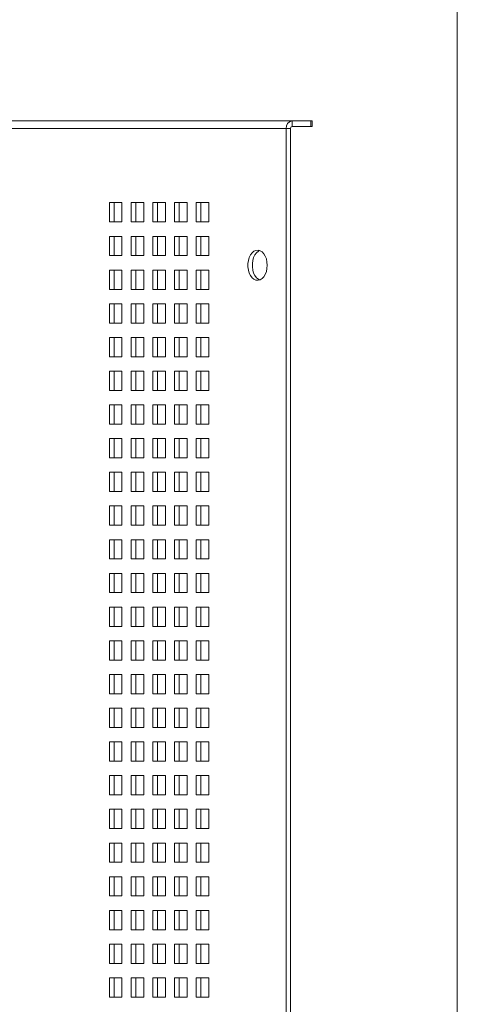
# Paper-space layout '5' of a CAD drawing. Header units: inches. Extents: x 1 to 109, y 1 to 85.
# Tile 24 of 26: x 64.52 to 71, y 54.65 to 69.26. Entities that reach past the tile are written whole.
import ezdxf

# ---------------------------------------------------------------- set-up
doc = ezdxf.new("R2010")
doc.units = ezdxf.units.IN
doc.header["$MEASUREMENT"] = 0

psp = doc.layouts.new('5')

# ---------------------------------------------------------------- linework, layer by layer
at = {"color": 7, "linetype": 'Continuous', "lineweight": 0, "ltscale": 5}
psp.add_line((71.003, 80.296), (71.003, 42.241), dxfattribs=at)
at = {"color": 7, "linetype": 'Continuous', "lineweight": 15, "ltscale": 5}
for p, q in [((68.466, 67.646), (54.359, 67.646)), ((68.553, 67.76), (54.446, 67.76)), ((68.466, 67.646), (68.466, 45.763)), ((68.531, 67.646), (68.466, 67.646)), ((68.531, 45.763), (68.531, 67.646)), ((68.553, 67.675), (68.553, 67.76)), ((68.832, 67.76), (68.553, 67.76)), ((68.832, 67.675), (68.553, 67.675)), ((68.832, 67.675), (68.832, 67.76)), ((68.832, 67.76), (68.85, 67.76)), ((68.85, 67.675), (68.832, 67.675)), ((68.85, 67.76), (68.85, 67.675)), ((65.849, 66.546), (66.032, 66.546)), ((65.849, 66.26), (65.849, 66.546)), ((65.914, 66.26), (65.914, 66.546)), ((66.032, 66.546), (66.032, 66.26)), ((66.17, 66.546), (66.354, 66.546)), ((66.17, 66.26), (66.17, 66.546)), ((66.236, 66.26), (66.236, 66.546)), ((66.354, 66.546), (66.354, 66.26)), ((66.491, 66.546), (66.675, 66.546)), ((66.491, 66.26), (66.491, 66.546)), ((66.557, 66.26), (66.557, 66.546)), ((66.675, 66.546), (66.675, 66.26)), ((66.813, 66.26), (66.813, 66.546)), ((66.813, 66.546), (66.997, 66.546)), ((66.878, 66.26), (66.878, 66.546)), ((66.997, 66.546), (66.997, 66.26)), ((67.134, 66.26), (67.134, 66.546)), ((67.134, 66.546), (67.318, 66.546)), ((67.2, 66.26), (67.2, 66.546)), ((67.318, 66.546), (67.318, 66.26)), ((66.032, 66.26), (65.849, 66.26)), ((66.354, 66.26), (66.17, 66.26)), ((66.675, 66.26), (66.491, 66.26)), ((66.997, 66.26), (66.813, 66.26)), ((67.318, 66.26), (67.134, 66.26)), ((65.849, 66.046), (66.032, 66.046)), ((65.849, 65.76), (65.849, 66.046)), ((65.914, 65.76), (65.914, 66.046)), ((66.032, 66.046), (66.032, 65.76)), ((66.17, 66.046), (66.354, 66.046)), ((66.17, 65.76), (66.17, 66.046)), ((66.236, 65.76), (66.236, 66.046)), ((66.354, 66.046), (66.354, 65.76)), ((66.491, 66.046), (66.675, 66.046)), ((66.491, 65.76), (66.491, 66.046)), ((66.557, 65.76), (66.557, 66.046)), ((66.675, 66.046), (66.675, 65.76)), ((66.813, 66.046), (66.997, 66.046)), ((66.813, 65.76), (66.813, 66.046)), ((66.878, 65.76), (66.878, 66.046)), ((66.997, 66.046), (66.997, 65.76)), ((67.134, 66.046), (67.318, 66.046)), ((67.134, 65.76), (67.134, 66.046)), ((67.2, 65.76), (67.2, 66.046)), ((67.318, 66.046), (67.318, 65.76)), ((66.032, 65.76), (65.849, 65.76)), ((66.354, 65.76), (66.17, 65.76)), ((66.675, 65.76), (66.491, 65.76)), ((66.997, 65.76), (66.813, 65.76)), ((67.318, 65.76), (67.134, 65.76)), ((65.849, 65.546), (66.032, 65.546)), ((65.849, 65.26), (65.849, 65.546)), ((65.914, 65.26), (65.914, 65.546)), ((66.032, 65.546), (66.032, 65.26)), ((66.17, 65.546), (66.354, 65.546)), ((66.17, 65.26), (66.17, 65.546)), ((66.236, 65.26), (66.236, 65.546)), ((66.354, 65.546), (66.354, 65.26)), ((66.491, 65.546), (66.675, 65.546)), ((66.491, 65.26), (66.491, 65.546)), ((66.557, 65.26), (66.557, 65.546)), ((66.675, 65.546), (66.675, 65.26)), ((66.813, 65.546), (66.997, 65.546)), ((66.813, 65.26), (66.813, 65.546)), ((66.878, 65.26), (66.878, 65.546)), ((66.997, 65.546), (66.997, 65.26)), ((67.134, 65.546), (67.318, 65.546)), ((67.134, 65.26), (67.134, 65.546)), ((67.2, 65.26), (67.2, 65.546)), ((67.318, 65.546), (67.318, 65.26)), ((66.032, 65.26), (65.849, 65.26)), ((66.354, 65.26), (66.17, 65.26)), ((66.675, 65.26), (66.491, 65.26)), ((66.997, 65.26), (66.813, 65.26)), ((67.318, 65.26), (67.134, 65.26)), ((65.849, 65.046), (66.032, 65.046)), ((65.849, 64.76), (65.849, 65.046)), ((65.914, 64.76), (65.914, 65.046)), ((66.032, 65.046), (66.032, 64.76)), ((66.17, 65.046), (66.354, 65.046)), ((66.17, 64.76), (66.17, 65.046)), ((66.236, 64.76), (66.236, 65.046)), ((66.354, 65.046), (66.354, 64.76)), ((66.491, 65.046), (66.675, 65.046)), ((66.491, 64.76), (66.491, 65.046)), ((66.557, 64.76), (66.557, 65.046)), ((66.675, 65.046), (66.675, 64.76)), ((66.813, 65.046), (66.997, 65.046)), ((66.813, 64.76), (66.813, 65.046)), ((66.878, 64.76), (66.878, 65.046)), ((66.997, 65.046), (66.997, 64.76)), ((67.134, 65.046), (67.318, 65.046)), ((67.134, 64.76), (67.134, 65.046)), ((67.2, 64.76), (67.2, 65.046)), ((67.318, 65.046), (67.318, 64.76)), ((66.032, 64.76), (65.849, 64.76)), ((66.354, 64.76), (66.17, 64.76)), ((66.675, 64.76), (66.491, 64.76)), ((66.997, 64.76), (66.813, 64.76)), ((67.318, 64.76), (67.134, 64.76)), ((65.849, 64.546), (66.032, 64.546)), ((65.849, 64.26), (65.849, 64.546)), ((65.914, 64.26), (65.914, 64.546)), ((66.032, 64.546), (66.032, 64.26)), ((66.17, 64.546), (66.354, 64.546)), ((66.17, 64.26), (66.17, 64.546)), ((66.236, 64.26), (66.236, 64.546)), ((66.354, 64.546), (66.354, 64.26)), ((66.491, 64.546), (66.675, 64.546)), ((66.491, 64.26), (66.491, 64.546)), ((66.557, 64.26), (66.557, 64.546)), ((66.675, 64.546), (66.675, 64.26)), ((66.813, 64.546), (66.997, 64.546)), ((66.813, 64.26), (66.813, 64.546)), ((66.878, 64.26), (66.878, 64.546)), ((66.997, 64.546), (66.997, 64.26)), ((67.134, 64.546), (67.318, 64.546)), ((67.134, 64.26), (67.134, 64.546)), ((67.2, 64.26), (67.2, 64.546)), ((67.318, 64.546), (67.318, 64.26)), ((66.032, 64.26), (65.849, 64.26)), ((66.354, 64.26), (66.17, 64.26)), ((66.675, 64.26), (66.491, 64.26)), ((66.997, 64.26), (66.813, 64.26)), ((67.318, 64.26), (67.134, 64.26)), ((65.849, 64.046), (66.032, 64.046)), ((65.849, 63.76), (65.849, 64.046)), ((65.914, 63.76), (65.914, 64.046)), ((66.032, 64.046), (66.032, 63.76)), ((66.17, 64.046), (66.354, 64.046)), ((66.17, 63.76), (66.17, 64.046)), ((66.236, 63.76), (66.236, 64.046)), ((66.354, 64.046), (66.354, 63.76)), ((66.491, 64.046), (66.675, 64.046)), ((66.491, 63.76), (66.491, 64.046)), ((66.557, 63.76), (66.557, 64.046)), ((66.675, 64.046), (66.675, 63.76)), ((66.813, 64.046), (66.997, 64.046)), ((66.813, 63.76), (66.813, 64.046)), ((66.878, 63.76), (66.878, 64.046)), ((66.997, 64.046), (66.997, 63.76)), ((67.134, 64.046), (67.318, 64.046)), ((67.134, 63.76), (67.134, 64.046)), ((67.2, 63.76), (67.2, 64.046)), ((67.318, 64.046), (67.318, 63.76)), ((66.032, 63.76), (65.849, 63.76)), ((66.354, 63.76), (66.17, 63.76)), ((66.675, 63.76), (66.491, 63.76)), ((66.997, 63.76), (66.813, 63.76)), ((67.318, 63.76), (67.134, 63.76)), ((65.849, 63.546), (66.032, 63.546)), ((65.849, 63.26), (65.849, 63.546)), ((65.914, 63.26), (65.914, 63.546)), ((66.032, 63.546), (66.032, 63.26)), ((66.17, 63.546), (66.354, 63.546)), ((66.17, 63.26), (66.17, 63.546)), ((66.236, 63.26), (66.236, 63.546)), ((66.354, 63.546), (66.354, 63.26)), ((66.491, 63.546), (66.675, 63.546)), ((66.491, 63.26), (66.491, 63.546)), ((66.557, 63.26), (66.557, 63.546)), ((66.675, 63.546), (66.675, 63.26)), ((66.813, 63.546), (66.997, 63.546)), ((66.813, 63.26), (66.813, 63.546)), ((66.878, 63.26), (66.878, 63.546)), ((66.997, 63.546), (66.997, 63.26)), ((67.134, 63.546), (67.318, 63.546)), ((67.134, 63.26), (67.134, 63.546)), ((67.2, 63.26), (67.2, 63.546)), ((67.318, 63.546), (67.318, 63.26)), ((66.032, 63.26), (65.849, 63.26)), ((66.354, 63.26), (66.17, 63.26)), ((66.675, 63.26), (66.491, 63.26)), ((66.997, 63.26), (66.813, 63.26)), ((67.318, 63.26), (67.134, 63.26)), ((65.849, 63.046), (66.032, 63.046)), ((65.849, 62.76), (65.849, 63.046)), ((65.914, 62.76), (65.914, 63.046)), ((66.032, 63.046), (66.032, 62.76)), ((66.17, 63.046), (66.354, 63.046)), ((66.17, 62.76), (66.17, 63.046)), ((66.236, 62.76), (66.236, 63.046)), ((66.354, 63.046), (66.354, 62.76)), ((66.491, 63.046), (66.675, 63.046)), ((66.491, 62.76), (66.491, 63.046)), ((66.557, 62.76), (66.557, 63.046)), ((66.675, 63.046), (66.675, 62.76)), ((66.813, 63.046), (66.997, 63.046)), ((66.813, 62.76), (66.813, 63.046)), ((66.878, 62.76), (66.878, 63.046)), ((66.997, 63.046), (66.997, 62.76)), ((67.134, 63.046), (67.318, 63.046)), ((67.134, 62.76), (67.134, 63.046)), ((67.2, 62.76), (67.2, 63.046)), ((67.318, 63.046), (67.318, 62.76)), ((66.032, 62.76), (65.849, 62.76)), ((66.354, 62.76), (66.17, 62.76)), ((66.675, 62.76), (66.491, 62.76)), ((66.997, 62.76), (66.813, 62.76)), ((67.318, 62.76), (67.134, 62.76)), ((65.849, 62.546), (66.032, 62.546)), ((65.849, 62.26), (65.849, 62.546)), ((65.914, 62.26), (65.914, 62.546)), ((66.032, 62.546), (66.032, 62.26)), ((66.17, 62.546), (66.354, 62.546)), ((66.17, 62.26), (66.17, 62.546)), ((66.236, 62.26), (66.236, 62.546)), ((66.354, 62.546), (66.354, 62.26)), ((66.491, 62.546), (66.675, 62.546)), ((66.491, 62.26), (66.491, 62.546)), ((66.557, 62.26), (66.557, 62.546)), ((66.675, 62.546), (66.675, 62.26)), ((66.813, 62.546), (66.997, 62.546)), ((66.813, 62.26), (66.813, 62.546)), ((66.878, 62.26), (66.878, 62.546)), ((66.997, 62.546), (66.997, 62.26)), ((67.134, 62.546), (67.318, 62.546)), ((67.134, 62.26), (67.134, 62.546)), ((67.2, 62.26), (67.2, 62.546)), ((67.318, 62.546), (67.318, 62.26)), ((66.032, 62.26), (65.849, 62.26)), ((66.354, 62.26), (66.17, 62.26)), ((66.675, 62.26), (66.491, 62.26)), ((66.997, 62.26), (66.813, 62.26)), ((67.318, 62.26), (67.134, 62.26)), ((65.849, 62.046), (66.032, 62.046)), ((65.849, 61.76), (65.849, 62.046)), ((65.914, 61.76), (65.914, 62.046)), ((66.032, 62.046), (66.032, 61.76)), ((66.17, 62.046), (66.354, 62.046)), ((66.17, 61.76), (66.17, 62.046)), ((66.236, 61.76), (66.236, 62.046)), ((66.354, 62.046), (66.354, 61.76)), ((66.491, 62.046), (66.675, 62.046)), ((66.491, 61.76), (66.491, 62.046)), ((66.557, 61.76), (66.557, 62.046)), ((66.675, 62.046), (66.675, 61.76)), ((66.813, 62.046), (66.997, 62.046)), ((66.813, 61.76), (66.813, 62.046)), ((66.878, 61.76), (66.878, 62.046)), ((66.997, 62.046), (66.997, 61.76)), ((67.134, 62.046), (67.318, 62.046)), ((67.134, 61.76), (67.134, 62.046)), ((67.2, 61.76), (67.2, 62.046)), ((67.318, 62.046), (67.318, 61.76)), ((66.032, 61.76), (65.849, 61.76)), ((66.354, 61.76), (66.17, 61.76)), ((66.675, 61.76), (66.491, 61.76)), ((66.997, 61.76), (66.813, 61.76)), ((67.318, 61.76), (67.134, 61.76)), ((65.849, 61.546), (66.032, 61.546)), ((65.849, 61.26), (65.849, 61.546)), ((65.914, 61.26), (65.914, 61.546)), ((66.032, 61.546), (66.032, 61.26)), ((66.17, 61.546), (66.354, 61.546)), ((66.17, 61.26), (66.17, 61.546)), ((66.236, 61.26), (66.236, 61.546)), ((66.354, 61.546), (66.354, 61.26)), ((66.491, 61.546), (66.675, 61.546)), ((66.491, 61.26), (66.491, 61.546)), ((66.557, 61.26), (66.557, 61.546)), ((66.675, 61.546), (66.675, 61.26)), ((66.813, 61.546), (66.997, 61.546)), ((66.813, 61.26), (66.813, 61.546)), ((66.878, 61.26), (66.878, 61.546)), ((66.997, 61.546), (66.997, 61.26)), ((67.134, 61.546), (67.318, 61.546)), ((67.134, 61.26), (67.134, 61.546)), ((67.2, 61.26), (67.2, 61.546)), ((67.318, 61.546), (67.318, 61.26)), ((66.032, 61.26), (65.849, 61.26)), ((66.354, 61.26), (66.17, 61.26)), ((66.675, 61.26), (66.491, 61.26)), ((66.997, 61.26), (66.813, 61.26)), ((67.318, 61.26), (67.134, 61.26)), ((65.849, 61.046), (66.032, 61.046)), ((65.849, 60.76), (65.849, 61.046)), ((65.914, 60.76), (65.914, 61.046)), ((66.032, 61.046), (66.032, 60.76)), ((66.17, 61.046), (66.354, 61.046)), ((66.17, 60.76), (66.17, 61.046)), ((66.236, 60.76), (66.236, 61.046)), ((66.354, 61.046), (66.354, 60.76)), ((66.491, 61.046), (66.675, 61.046)), ((66.491, 60.76), (66.491, 61.046)), ((66.557, 60.76), (66.557, 61.046)), ((66.675, 61.046), (66.675, 60.76)), ((66.813, 61.046), (66.997, 61.046)), ((66.813, 60.76), (66.813, 61.046)), ((66.878, 60.76), (66.878, 61.046)), ((66.997, 61.046), (66.997, 60.76)), ((67.134, 61.046), (67.318, 61.046)), ((67.134, 60.76), (67.134, 61.046)), ((67.2, 60.76), (67.2, 61.046)), ((67.318, 61.046), (67.318, 60.76)), ((66.032, 60.76), (65.849, 60.76)), ((66.354, 60.76), (66.17, 60.76)), ((66.675, 60.76), (66.491, 60.76)), ((66.997, 60.76), (66.813, 60.76)), ((67.318, 60.76), (67.134, 60.76)), ((65.849, 60.546), (66.032, 60.546)), ((65.849, 60.26), (65.849, 60.546)), ((65.914, 60.26), (65.914, 60.546)), ((66.032, 60.546), (66.032, 60.26)), ((66.17, 60.546), (66.354, 60.546)), ((66.17, 60.26), (66.17, 60.546)), ((66.236, 60.26), (66.236, 60.546)), ((66.354, 60.546), (66.354, 60.26)), ((66.491, 60.546), (66.675, 60.546)), ((66.491, 60.26), (66.491, 60.546)), ((66.557, 60.26), (66.557, 60.546)), ((66.675, 60.546), (66.675, 60.26)), ((66.813, 60.546), (66.997, 60.546)), ((66.813, 60.26), (66.813, 60.546)), ((66.878, 60.26), (66.878, 60.546)), ((66.997, 60.546), (66.997, 60.26)), ((67.134, 60.546), (67.318, 60.546)), ((67.134, 60.26), (67.134, 60.546)), ((67.2, 60.26), (67.2, 60.546)), ((67.318, 60.546), (67.318, 60.26)), ((66.032, 60.26), (65.849, 60.26)), ((66.354, 60.26), (66.17, 60.26)), ((66.675, 60.26), (66.491, 60.26)), ((66.997, 60.26), (66.813, 60.26)), ((67.318, 60.26), (67.134, 60.26)), ((65.849, 60.046), (66.032, 60.046)), ((65.849, 59.76), (65.849, 60.046)), ((65.914, 59.76), (65.914, 60.046)), ((66.032, 60.046), (66.032, 59.76)), ((66.17, 60.046), (66.354, 60.046)), ((66.17, 59.76), (66.17, 60.046)), ((66.236, 59.76), (66.236, 60.046)), ((66.354, 60.046), (66.354, 59.76)), ((66.491, 60.046), (66.675, 60.046)), ((66.491, 59.76), (66.491, 60.046)), ((66.557, 59.76), (66.557, 60.046)), ((66.675, 60.046), (66.675, 59.76)), ((66.813, 60.046), (66.997, 60.046)), ((66.813, 59.76), (66.813, 60.046)), ((66.878, 59.76), (66.878, 60.046)), ((66.997, 60.046), (66.997, 59.76)), ((67.134, 60.046), (67.318, 60.046)), ((67.134, 59.76), (67.134, 60.046)), ((67.2, 59.76), (67.2, 60.046)), ((67.318, 60.046), (67.318, 59.76)), ((66.032, 59.76), (65.849, 59.76)), ((66.354, 59.76), (66.17, 59.76)), ((66.675, 59.76), (66.491, 59.76)), ((66.997, 59.76), (66.813, 59.76)), ((67.318, 59.76), (67.134, 59.76)), ((65.849, 59.546), (66.032, 59.546)), ((65.849, 59.26), (65.849, 59.546)), ((65.914, 59.26), (65.914, 59.546)), ((66.032, 59.546), (66.032, 59.26)), ((66.17, 59.546), (66.354, 59.546)), ((66.17, 59.26), (66.17, 59.546)), ((66.236, 59.26), (66.236, 59.546)), ((66.354, 59.546), (66.354, 59.26)), ((66.491, 59.546), (66.675, 59.546)), ((66.491, 59.26), (66.491, 59.546)), ((66.557, 59.26), (66.557, 59.546)), ((66.675, 59.546), (66.675, 59.26)), ((66.813, 59.546), (66.997, 59.546)), ((66.813, 59.26), (66.813, 59.546)), ((66.878, 59.26), (66.878, 59.546)), ((66.997, 59.546), (66.997, 59.26)), ((67.134, 59.546), (67.318, 59.546)), ((67.134, 59.26), (67.134, 59.546)), ((67.2, 59.26), (67.2, 59.546)), ((67.318, 59.546), (67.318, 59.26)), ((66.032, 59.26), (65.849, 59.26)), ((66.354, 59.26), (66.17, 59.26)), ((66.675, 59.26), (66.491, 59.26)), ((66.997, 59.26), (66.813, 59.26)), ((67.318, 59.26), (67.134, 59.26)), ((65.849, 59.046), (66.032, 59.046)), ((65.849, 58.76), (65.849, 59.046)), ((65.914, 58.76), (65.914, 59.046)), ((66.032, 59.046), (66.032, 58.76)), ((66.17, 59.046), (66.354, 59.046)), ((66.17, 58.76), (66.17, 59.046)), ((66.236, 58.76), (66.236, 59.046)), ((66.354, 59.046), (66.354, 58.76)), ((66.491, 59.046), (66.675, 59.046)), ((66.491, 58.76), (66.491, 59.046)), ((66.557, 58.76), (66.557, 59.046)), ((66.675, 59.046), (66.675, 58.76)), ((66.813, 59.046), (66.997, 59.046)), ((66.813, 58.76), (66.813, 59.046)), ((66.878, 58.76), (66.878, 59.046)), ((66.997, 59.046), (66.997, 58.76)), ((67.134, 59.046), (67.318, 59.046)), ((67.134, 58.76), (67.134, 59.046)), ((67.2, 58.76), (67.2, 59.046)), ((67.318, 59.046), (67.318, 58.76)), ((66.032, 58.76), (65.849, 58.76)), ((66.354, 58.76), (66.17, 58.76)), ((66.675, 58.76), (66.491, 58.76)), ((66.997, 58.76), (66.813, 58.76)), ((67.318, 58.76), (67.134, 58.76)), ((65.849, 58.546), (66.032, 58.546)), ((65.849, 58.26), (65.849, 58.546)), ((65.914, 58.26), (65.914, 58.546)), ((66.032, 58.546), (66.032, 58.26)), ((66.17, 58.546), (66.354, 58.546)), ((66.17, 58.26), (66.17, 58.546)), ((66.236, 58.26), (66.236, 58.546)), ((66.354, 58.546), (66.354, 58.26)), ((66.491, 58.546), (66.675, 58.546)), ((66.491, 58.26), (66.491, 58.546)), ((66.557, 58.26), (66.557, 58.546)), ((66.675, 58.546), (66.675, 58.26)), ((66.813, 58.546), (66.997, 58.546)), ((66.813, 58.26), (66.813, 58.546)), ((66.878, 58.26), (66.878, 58.546)), ((66.997, 58.546), (66.997, 58.26)), ((67.134, 58.546), (67.318, 58.546)), ((67.134, 58.26), (67.134, 58.546)), ((67.2, 58.26), (67.2, 58.546)), ((67.318, 58.546), (67.318, 58.26)), ((66.032, 58.26), (65.849, 58.26)), ((66.354, 58.26), (66.17, 58.26)), ((66.675, 58.26), (66.491, 58.26)), ((66.997, 58.26), (66.813, 58.26)), ((67.318, 58.26), (67.134, 58.26)), ((65.849, 58.046), (66.032, 58.046)), ((65.849, 57.76), (65.849, 58.046)), ((65.914, 57.76), (65.914, 58.046)), ((66.032, 58.046), (66.032, 57.76)), ((66.17, 58.046), (66.354, 58.046)), ((66.17, 57.76), (66.17, 58.046)), ((66.236, 57.76), (66.236, 58.046)), ((66.354, 58.046), (66.354, 57.76)), ((66.491, 58.046), (66.675, 58.046)), ((66.491, 57.76), (66.491, 58.046)), ((66.557, 57.76), (66.557, 58.046)), ((66.675, 58.046), (66.675, 57.76)), ((66.813, 58.046), (66.997, 58.046)), ((66.813, 57.76), (66.813, 58.046)), ((66.878, 57.76), (66.878, 58.046)), ((66.997, 58.046), (66.997, 57.76)), ((67.134, 58.046), (67.318, 58.046)), ((67.134, 57.76), (67.134, 58.046)), ((67.2, 57.76), (67.2, 58.046)), ((67.318, 58.046), (67.318, 57.76)), ((66.032, 57.76), (65.849, 57.76)), ((66.354, 57.76), (66.17, 57.76)), ((66.675, 57.76), (66.491, 57.76)), ((66.997, 57.76), (66.813, 57.76)), ((67.318, 57.76), (67.134, 57.76)), ((65.849, 57.546), (66.032, 57.546)), ((65.849, 57.26), (65.849, 57.546)), ((65.914, 57.26), (65.914, 57.546)), ((66.032, 57.546), (66.032, 57.26)), ((66.17, 57.546), (66.354, 57.546)), ((66.17, 57.26), (66.17, 57.546)), ((66.236, 57.26), (66.236, 57.546)), ((66.354, 57.546), (66.354, 57.26)), ((66.491, 57.546), (66.675, 57.546)), ((66.491, 57.26), (66.491, 57.546)), ((66.557, 57.26), (66.557, 57.546)), ((66.675, 57.546), (66.675, 57.26)), ((66.813, 57.546), (66.997, 57.546)), ((66.813, 57.26), (66.813, 57.546)), ((66.878, 57.26), (66.878, 57.546)), ((66.997, 57.546), (66.997, 57.26)), ((67.134, 57.546), (67.318, 57.546)), ((67.134, 57.26), (67.134, 57.546)), ((67.2, 57.26), (67.2, 57.546)), ((67.318, 57.546), (67.318, 57.26)), ((66.032, 57.26), (65.849, 57.26)), ((66.354, 57.26), (66.17, 57.26)), ((66.675, 57.26), (66.491, 57.26)), ((66.997, 57.26), (66.813, 57.26)), ((67.318, 57.26), (67.134, 57.26)), ((65.849, 57.046), (66.032, 57.046)), ((65.849, 56.76), (65.849, 57.046)), ((65.914, 56.76), (65.914, 57.046)), ((66.032, 57.046), (66.032, 56.76)), ((66.17, 57.046), (66.354, 57.046)), ((66.17, 56.76), (66.17, 57.046)), ((66.236, 56.76), (66.236, 57.046)), ((66.354, 57.046), (66.354, 56.76)), ((66.491, 57.046), (66.675, 57.046)), ((66.491, 56.76), (66.491, 57.046)), ((66.557, 56.76), (66.557, 57.046)), ((66.675, 57.046), (66.675, 56.76)), ((66.813, 57.046), (66.997, 57.046)), ((66.813, 56.76), (66.813, 57.046)), ((66.878, 56.76), (66.878, 57.046)), ((66.997, 57.046), (66.997, 56.76)), ((67.134, 57.046), (67.318, 57.046)), ((67.134, 56.76), (67.134, 57.046)), ((67.2, 56.76), (67.2, 57.046)), ((67.318, 57.046), (67.318, 56.76)), ((66.032, 56.76), (65.849, 56.76)), ((66.354, 56.76), (66.17, 56.76)), ((66.675, 56.76), (66.491, 56.76)), ((66.997, 56.76), (66.813, 56.76)), ((67.318, 56.76), (67.134, 56.76)), ((65.849, 56.546), (66.032, 56.546)), ((65.849, 56.26), (65.849, 56.546)), ((65.914, 56.26), (65.914, 56.546)), ((66.032, 56.546), (66.032, 56.26)), ((66.17, 56.546), (66.354, 56.546)), ((66.17, 56.26), (66.17, 56.546)), ((66.236, 56.26), (66.236, 56.546)), ((66.354, 56.546), (66.354, 56.26)), ((66.491, 56.546), (66.675, 56.546)), ((66.491, 56.26), (66.491, 56.546)), ((66.557, 56.26), (66.557, 56.546)), ((66.675, 56.546), (66.675, 56.26)), ((66.813, 56.546), (66.997, 56.546)), ((66.813, 56.26), (66.813, 56.546)), ((66.878, 56.26), (66.878, 56.546)), ((66.997, 56.546), (66.997, 56.26)), ((67.134, 56.546), (67.318, 56.546)), ((67.134, 56.26), (67.134, 56.546)), ((67.2, 56.26), (67.2, 56.546)), ((67.318, 56.546), (67.318, 56.26)), ((66.032, 56.26), (65.849, 56.26)), ((66.354, 56.26), (66.17, 56.26)), ((66.675, 56.26), (66.491, 56.26)), ((66.997, 56.26), (66.813, 56.26)), ((67.318, 56.26), (67.134, 56.26)), ((65.849, 56.046), (66.032, 56.046)), ((65.849, 55.76), (65.849, 56.046)), ((65.914, 55.76), (65.914, 56.046)), ((66.032, 56.046), (66.032, 55.76)), ((66.17, 56.046), (66.354, 56.046)), ((66.17, 55.76), (66.17, 56.046)), ((66.236, 55.76), (66.236, 56.046)), ((66.354, 56.046), (66.354, 55.76)), ((66.491, 56.046), (66.675, 56.046)), ((66.491, 55.76), (66.491, 56.046)), ((66.557, 55.76), (66.557, 56.046)), ((66.675, 56.046), (66.675, 55.76)), ((66.813, 56.046), (66.997, 56.046)), ((66.813, 55.76), (66.813, 56.046)), ((66.878, 55.76), (66.878, 56.046)), ((66.997, 56.046), (66.997, 55.76)), ((67.134, 56.046), (67.318, 56.046)), ((67.134, 55.76), (67.134, 56.046)), ((67.2, 55.76), (67.2, 56.046)), ((67.318, 56.046), (67.318, 55.76)), ((66.032, 55.76), (65.849, 55.76)), ((66.354, 55.76), (66.17, 55.76)), ((66.675, 55.76), (66.491, 55.76)), ((66.997, 55.76), (66.813, 55.76)), ((67.318, 55.76), (67.134, 55.76)), ((65.849, 55.546), (66.032, 55.546)), ((65.849, 55.26), (65.849, 55.546)), ((65.914, 55.26), (65.914, 55.546)), ((66.032, 55.546), (66.032, 55.26)), ((66.17, 55.546), (66.354, 55.546)), ((66.17, 55.26), (66.17, 55.546)), ((66.236, 55.26), (66.236, 55.546)), ((66.354, 55.546), (66.354, 55.26)), ((66.491, 55.546), (66.675, 55.546)), ((66.491, 55.26), (66.491, 55.546)), ((66.557, 55.26), (66.557, 55.546)), ((66.675, 55.546), (66.675, 55.26)), ((66.813, 55.546), (66.997, 55.546)), ((66.813, 55.26), (66.813, 55.546)), ((66.878, 55.26), (66.878, 55.546)), ((66.997, 55.546), (66.997, 55.26)), ((67.134, 55.546), (67.318, 55.546)), ((67.134, 55.26), (67.134, 55.546)), ((67.2, 55.26), (67.2, 55.546)), ((67.318, 55.546), (67.318, 55.26)), ((66.032, 55.26), (65.849, 55.26)), ((66.354, 55.26), (66.17, 55.26)), ((66.675, 55.26), (66.491, 55.26)), ((66.997, 55.26), (66.813, 55.26)), ((67.318, 55.26), (67.134, 55.26)), ((65.849, 55.046), (66.032, 55.046)), ((65.849, 54.76), (65.849, 55.046)), ((65.914, 54.76), (65.914, 55.046)), ((66.032, 55.046), (66.032, 54.76)), ((66.17, 55.046), (66.354, 55.046)), ((66.17, 54.76), (66.17, 55.046)), ((66.236, 54.76), (66.236, 55.046)), ((66.354, 55.046), (66.354, 54.76)), ((66.491, 55.046), (66.675, 55.046)), ((66.491, 54.76), (66.491, 55.046)), ((66.557, 54.76), (66.557, 55.046)), ((66.675, 55.046), (66.675, 54.76)), ((66.813, 55.046), (66.997, 55.046)), ((66.813, 54.76), (66.813, 55.046)), ((66.878, 54.76), (66.878, 55.046)), ((66.997, 55.046), (66.997, 54.76)), ((67.134, 55.046), (67.318, 55.046)), ((67.134, 54.76), (67.134, 55.046)), ((67.2, 54.76), (67.2, 55.046)), ((67.318, 55.046), (67.318, 54.76)), ((66.032, 54.76), (65.849, 54.76)), ((66.354, 54.76), (66.17, 54.76)), ((66.675, 54.76), (66.491, 54.76)), ((66.997, 54.76), (66.813, 54.76)), ((67.318, 54.76), (67.134, 54.76))]:
    psp.add_line(p, q, dxfattribs=at)
at = {"color": 7, "linetype": 'Continuous', "lineweight": 15, "ltscale": 5, "flags": 128}
for points in [[(68.185, 65.617), (68.181, 65.665), (68.172, 65.711), (68.156, 65.752), (68.134, 65.787), (68.109, 65.814), (68.08, 65.832), (68.049, 65.84), (68.018, 65.837), (67.988, 65.824), (67.961, 65.802), (67.938, 65.771), (67.919, 65.732), (67.906, 65.689), (67.899, 65.641), (67.899, 65.593), (67.906, 65.546), (67.919, 65.502), (67.938, 65.464), (67.961, 65.433), (67.988, 65.41), (68.018, 65.397), (68.049, 65.395), (68.08, 65.403), (68.109, 65.42), (68.134, 65.447), (68.156, 65.482), (68.172, 65.524), (68.181, 65.569), (68.185, 65.617)], [(68.074, 65.4), (68.054, 65.41), (68.027, 65.433), (68.003, 65.464), (67.984, 65.502), (67.971, 65.546), (67.965, 65.593), (67.965, 65.641), (67.971, 65.689), (67.984, 65.732), (68.003, 65.771), (68.027, 65.802), (68.054, 65.824), (68.074, 65.834)]]:
    psp.add_lwpolyline(points, dxfattribs=at)
at = {"color": 7, "linetype": 'Continuous', "lineweight": 15, "ltscale": 25}
for centre, radius in [((68.568, 67.658), 0.103), ((68.557, 67.649), 0.0259)]:
    psp.add_arc(centre, radius, 98.5517, 186.5409, dxfattribs=at)

doc.saveas('drawing.dxf')
